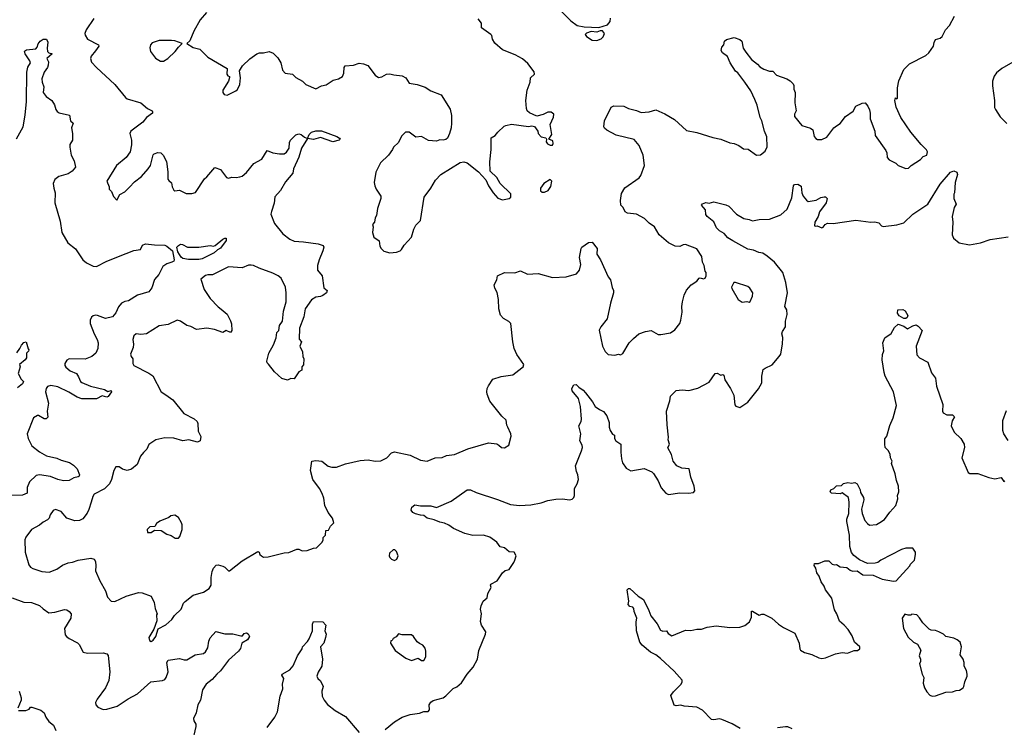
# Model space of a CAD drawing. Extents: x 2293139 to 2515392, y 824115 to 1006937.
# Tile 120 of 256: x 2367950 to 2376610, y 924277 to 930495. Entities that reach past the tile are written whole.
import ezdxf

# ---------------------------------------------------------------- set-up
doc = ezdxf.new("R2010")
doc.units = 0

msp = doc.modelspace()

# ---------------------------------------------------------------- linework, layer by layer
at = {"layer": '0CON10XD'}
for points in [[(2372626.7, 930655), (2372796.1, 930486.1), (2372853.3, 930445), (2372915, 930431.9), (2373042.3, 930427.7), (2373118.8, 930451.2), (2373141.7, 930478.3), (2373145, 930510)], [(2369591.9, 930558.1), (2369536.2, 930495), (2369480, 930395), (2369445, 930310), (2369420, 930285), (2369475, 930251.2), (2369535, 930236.7), (2369605, 930166), (2369775, 930066.7), (2369771.2, 930015), (2369781.7, 930001.7), (2369796.2, 929996.2), (2369796.1, 929986.1), (2369785.7, 929955), (2369736.2, 929875), (2369737.5, 929855), (2369747, 929837), (2369775, 929833.3), (2369850.5, 929869.5), (2369865, 929882.5), (2369885.7, 929925), (2369891.9, 929985), (2369882, 930045), (2369910.7, 930089.3), (2369975, 930151.9), (2370035, 930194.2), (2370060, 930205), (2370095, 930203.8), (2370145, 930216.2), (2370180.5, 930200.5), (2370220.3, 930160.3), (2370247.5, 930115), (2370261.4, 930051.4), (2370285.9, 930025.9), (2370350, 930015), (2370377, 929987), (2370437.5, 929955), (2370466.4, 929926.4), (2370555, 929887.5), (2370605, 929913.3), (2370646.1, 929923.9), (2370706.4, 929963.6), (2370755, 929976.2), (2370787.5, 929995), (2370800, 930025), (2370802.5, 930075), (2370811.7, 930088.3), (2370885, 930096.7), (2370935, 930113.8), (2370975, 930108), (2371011.4, 930091.4), (2371075, 930008.8), (2371105, 929986.2), (2371135, 929993.3), (2371175, 930016.7), (2371205, 930020), (2371239.3, 930009.3), (2371315, 930002), (2371345, 929983.3), (2371376.4, 929936.4), (2371445, 929925.8), (2371515, 929901.2), (2371565, 929871.2), (2371656.7, 929835), (2371735, 929710), (2371746.4, 929653.6), (2371748.8, 929585), (2371743.3, 929545), (2371730, 929495), (2371711.2, 929455), (2371697, 929443), (2371675, 929436.7), (2371645, 929438), (2371615, 929428.1), (2371545, 929434), (2371485, 929468), (2371435, 929463.3), (2371375, 929507.5), (2371343, 929507), (2371307, 929473), (2371282.5, 929415), (2371237.5, 929375), (2371230, 929355), (2371193.3, 929305), (2371121.7, 929238.3), (2371081.2, 929155), (2371066, 929065), (2371072, 929035), (2371083.8, 929005), (2371126.7, 928945), (2371126.7, 928925), (2371097.5, 928835), (2371087.5, 928775), (2371077.5, 928755), (2371070, 928715), (2371053.3, 928695), (2371057.5, 928675), (2371053.8, 928625), (2371063.3, 928585), (2371110.7, 928550.7), (2371117.5, 928505), (2371127.5, 928485), (2371151.7, 928461.7), (2371205, 928446.7)], [(2373375.8, 928785.8), (2373295, 928796.2), (2373276.1, 928806.1), (2373256.1, 928846.1), (2373237.5, 928865), (2373233.3, 928905), (2373243.6, 928966.4), (2373271.2, 929018.8), (2373397.5, 929105), (2373413.8, 929125), (2373444.2, 929215), (2373434.4, 929305), (2373399.4, 929389.4), (2373353.6, 929443.6), (2373195, 929481.4), (2373114.5, 929524.5), (2373093.2, 929543.2), (2373088.8, 929555), (2373094.2, 929605), (2373151.9, 929725), (2373175, 929738.8), (2373264.5, 929734.5), (2373305, 929714.2), (2373375, 929696.7), (2373415, 929679.4), (2373485, 929686.9), (2373545, 929704.3), (2373625, 929667.5), (2373708.3, 929618.3), (2373815, 929522.5), (2373905, 929503.1), (2374045, 929458.8), (2374115, 929446.2), (2374195, 929413.8), (2374235, 929406.7), (2374275, 929390), (2374315, 929360), (2374356.1, 929356.1), (2374430, 929305), (2374465, 929307.5), (2374505, 929340), (2374525, 929377.5), (2374522.2, 929465), (2374499.5, 929515), (2374477.8, 929605), (2374462.2, 929635), (2374435.6, 929745), (2374416.5, 929795), (2374379.6, 929869.6), (2374328.6, 929945), (2374267.4, 930027.4), (2374245, 930044), (2374198.8, 930115), (2374175, 930172.5), (2374130, 930205), (2374120, 930225), (2374126.4, 930253.6), (2374142.5, 930275), (2374147.5, 930305), (2374165, 930322.5), (2374235, 930340), (2374285, 930322.5), (2374300, 930305), (2374314.2, 930245), (2374335, 930210), (2374386.5, 930146.5), (2374438.8, 930105), (2374460, 930080), (2374495, 930060), (2374545, 930043.3), (2374575, 930042.5), (2374606.4, 930006.4), (2374696.7, 929975), (2374725, 929958), (2374751.7, 929931.7), (2374757.7, 929917.7), (2374757.5, 929885), (2374769.4, 929855), (2374768.1, 929765), (2374780, 929695), (2374765.8, 929664.2), (2374765, 929643.3), (2374827.5, 929565), (2374905, 929540.6), (2374926.2, 929526.2), (2374938.3, 929468.3), (2374950.7, 929450.7), (2374967, 929443), (2375005, 929442.5), (2375048.3, 929461.7), (2375110, 929545), (2375135, 929562.5), (2375165, 929583.3), (2375213.8, 929645), (2375279.7, 929690.3), (2375305, 929736.2), (2375359.5, 929760.5), (2375385, 929763.3), (2375410, 929735), (2375424.1, 929704.1), (2375430, 929675), (2375429.2, 929625), (2375471.4, 929515), (2375475, 929477.5), (2375568.8, 929345), (2375576.7, 929325), (2375580, 929285), (2375597.5, 929265), (2375655, 929233.3), (2375675, 929212.5), (2375745, 929187.5), (2375768.3, 929191.7), (2375790, 929215), (2375873, 929267), (2375895, 929292.5), (2375927.5, 929305), (2375933.3, 929335), (2375925, 929352.5), (2375878.3, 929398.3), (2375786.4, 929506.4), (2375700.8, 929635), (2375658, 929725), (2375647.5, 929785), (2375651.7, 929808.3), (2375665, 929800), (2375670, 929805), (2375670, 929895), (2375682.3, 929957.7), (2375725, 930057.5), (2375775, 930106.7), (2375918.3, 930181.7), (2375946.4, 930203.6), (2375987, 930263), (2375992.5, 930295), (2376005, 930320), (2376045, 930334), (2376062.7, 930347.3), (2376091.2, 930405), (2376126.7, 930445), (2376171.2, 930525)], [(2368600.8, 930505), (2368534, 930405), (2368523.8, 930375), (2368525, 930360), (2368547.5, 930325), (2368642.5, 930275), (2368646.1, 930263.9), (2368615, 930222.5), (2368577.5, 930175), (2368572.5, 930155), (2368581.7, 930121.7), (2368624.1, 930074.1), (2368785, 929926.7), (2368880, 929810), (2368895, 929800), (2369015, 929763.8), (2369074.4, 929714.4), (2369113.8, 929695), (2369119.2, 929685), (2369116.9, 929673.1), (2369064.1, 929635.9), (2369032.5, 929595), (2368926.2, 929515), (2368918.8, 929495), (2368932.9, 929435), (2368934.5, 929395), (2368920, 929335), (2368887, 929283), (2368801.4, 929215), (2368717.5, 929075), (2368736.4, 929026.4), (2368737.5, 929005), (2368756.7, 928985), (2368775, 928940), (2368805, 928910), (2368830.7, 928959.3), (2368875, 928983.3), (2368916.9, 929023.1), (2368959.3, 929070.7), (2369021.4, 929118.6), (2369080, 929185), (2369098.8, 929215), (2369123, 929307), (2369133, 929317), (2369165, 929327.5), (2369190, 929325), (2369212.5, 929305), (2369239.5, 929249.5), (2369252.7, 929157.3), (2369253.9, 929093.9), (2369260.7, 929080.7), (2369285, 929062.5), (2369292, 929025), (2369305, 928997.5), (2369315, 928992.5), (2369356.4, 928996.4), (2369415, 928967.5), (2369465, 928967.5), (2369495, 928977.5), (2369573.9, 929096.1), (2369595.9, 929114.1), (2369665, 929197.5), (2369715, 929177.5), (2369768.3, 929108.3), (2369785, 929102.5), (2369815, 929110), (2369853, 929107), (2369886.4, 929113.6), (2369905, 929120), (2369945, 929151.2), (2370010, 929230), (2370079.8, 929270.2), (2370125, 929346.2), (2370175, 929325.8), (2370235, 929317.5), (2370275, 929316.9), (2370295, 929330), (2370318.9, 929365), (2370323.5, 929415), (2370332.8, 929437.2), (2370377.8, 929482.2), (2370405, 929492.9), (2370425, 929487.5), (2370455, 929462), (2370480, 929450), (2370496, 929485), (2370515, 929506.9), (2370555, 929518.6), (2370605, 929519.2), (2370737.9, 929467.9), (2370762.5, 929455), (2370767.5, 929445), (2370760, 929435), (2370705, 929422.5), (2370595, 929460.6), (2370535, 929442.5), (2370480, 929450), (2370429.5, 929365), (2370403.4, 929286.6), (2370358.1, 929185), (2370352.9, 929145), (2370288.6, 929071.4), (2370242.2, 928995), (2370195, 928938.8), (2370188.3, 928881.7), (2370165, 928810), (2370158.8, 928785), (2370191.2, 928705), (2370265, 928612), (2370325, 928565.7), (2370365, 928548.6), (2370445, 928544.2), (2370575, 928526.2), (2370620, 928510), (2370623.3, 928495), (2370616.7, 928465), (2370583.3, 928385), (2370570, 928335), (2370570, 928295), (2370610, 928245), (2370625, 928140), (2370653.3, 928115), (2370647.5, 928095), (2370615, 928072.5), (2370595, 928062.5), (2370555, 928057.5), (2370517, 928033), (2370461.2, 927955), (2370448.8, 927885), (2370410, 927785), (2370408.3, 927688.3), (2370427.5, 927665), (2370413, 927627), (2370437, 927577), (2370440, 927535), (2370447.5, 927515), (2370446.4, 927463.6), (2370432.5, 927445), (2370430, 927415), (2370405, 927400), (2370365, 927340), (2370335, 927342.5), (2370305, 927327.5), (2370255, 927342.5), (2370190.7, 927400.7), (2370139.3, 927469.3), (2370125, 927480), (2370123, 927493), (2370140, 927565), (2370181.7, 927638.3), (2370205, 927700), (2370212.5, 927745), (2370227.5, 927765), (2370233.6, 927806.4), (2370260, 927845), (2370270, 927935), (2370292, 928015), (2370294.2, 928095), (2370288, 928145), (2370248.8, 928225), (2370223.3, 928245), (2370175, 928267.8), (2370055, 928310.8), (2370005, 928336), (2369985, 928338.8), (2369962.7, 928337.3), (2369905, 928313.8), (2369785, 928324.2), (2369645.8, 928254.2), (2369605, 928253.3), (2369585, 928246.7), (2369543.3, 928215), (2369571.5, 928125), (2369625, 928046.2), (2369695, 927971.2), (2369721.2, 927951.2), (2369775, 927907.5), (2369805, 927850), (2369813, 927823), (2369816.7, 927765), (2369805, 927747.5), (2369765, 927762.5), (2369735, 927747.5), (2369662.3, 927772.3), (2369595, 927783.8), (2369505, 927771.2), (2369455, 927798.8), (2369418.8, 927808.8), (2369365, 927846.2), (2369335, 927853.8), (2369254.1, 927815.9), (2369177.5, 927805), (2369065.8, 927734.2), (2369015, 927730), (2368975, 927736), (2368955, 927716.7), (2368944, 927685), (2368951.2, 927645), (2368948.8, 927615), (2368923.8, 927555), (2368930, 927535), (2368946.2, 927515), (2368946.2, 927475), (2368953.3, 927455), (2369085, 927390), (2369120, 927365), (2369194.2, 927225), (2369235, 927197.5), (2369296.2, 927155), (2369393.2, 927033.2), (2369485, 926987.5), (2369511.2, 926965), (2369517.3, 926947.3), (2369518.8, 926878.8), (2369542.1, 926832.1), (2369537.1, 926795), (2369515, 926783.5), (2369438.3, 926801.7), (2369384.2, 926794.2), (2369306.7, 926816.7), (2369225, 926821.9), (2369145.7, 926804.3), (2369085, 926761.2), (2369068.8, 926721.2), (2369037.3, 926692.7), (2369011.7, 926658.3), (2368983.6, 926586.4), (2368932.5, 926545), (2368895, 926533.3), (2368855, 926546.7), (2368825, 926566.7), (2368795, 926566.7), (2368777.5, 926535), (2368756.7, 926455), (2368738.7, 926415), (2368695, 926371.5), (2368605, 926324.4), (2368592.9, 926305), (2368577.7, 926255), (2368558.7, 926191.3), (2368542.1, 926157.9), (2368505, 926110), (2368475, 926093.3), (2368435, 926092.2), (2368365, 926114.2), (2368313.4, 926173.4), (2368265, 926190), (2368245, 926181.2), (2368218, 926145), (2368208, 926115), (2368195, 926098.8), (2368155, 926080), (2368125, 926054), (2368054.5, 926015.5), (2368003.7, 925946.3), (2367996, 925925), (2367997.5, 925815), (2368031.2, 925705), (2368043.8, 925685), (2368065, 925672.5), (2368145, 925646), (2368209.1, 925640.9), (2368275, 925665.8), (2368327.6, 925702.4), (2368375, 925723.1), (2368415, 925729.4), (2368463.6, 925746.4), (2368575, 925764.3), (2368603.3, 925755), (2368617.5, 925735), (2368620.8, 925695), (2368615, 925652.5), (2368655, 925563.8), (2368705.8, 925475), (2368721.7, 925421.7), (2368755, 925386.7), (2368785, 925383.8), (2368885, 925429.4), (2368995, 925461.4), (2369028.3, 925458.3), (2369105, 925430), (2369133.8, 925375), (2369140.7, 925320.7), (2369157.5, 925275), (2369152.5, 925265), (2369156.4, 925213.6), (2369129.5, 925140.5), (2369086.2, 925065), (2369090.8, 925040.8), (2369105, 925031.2), (2369125, 925043.8), (2369147.5, 925075), (2369168, 925142), (2369235, 925176.7), (2369286.7, 925225), (2369311.7, 925258.3), (2369370, 925315), (2369391.7, 925368.3), (2369405, 925383.3), (2369475, 925436.7), (2369565, 925463.3), (2369615, 925498), (2369633.1, 925526.9), (2369632.9, 925592.9), (2369642.2, 925645), (2369655, 925676.7), (2369678.3, 925701.7), (2369695, 925703.8), (2369735, 925693.8), (2369754.1, 925684.1), (2369785, 925652.5), (2369795, 925652.5), (2369905, 925741.2), (2370045, 925822.5), (2370056.1, 925816.1), (2370062.5, 925795), (2370075, 925782.5), (2370095, 925773.3), (2370135, 925773.8), (2370275, 925810), (2370316.4, 925813.6), (2370387, 925843), (2370405, 925842.5), (2370435, 925827.5), (2370479.3, 925830.7), (2370535, 925852.5), (2370560, 925855), (2370610, 925905), (2370620, 925925), (2370620, 925945), (2370640, 925965), (2370642.5, 926005), (2370665, 926010), (2370683.3, 926045), (2370712.5, 926075), (2370701.2, 926115), (2370663.3, 926165), (2370633.8, 926225), (2370625, 926290), (2370611.2, 926331.2), (2370588, 926375), (2370528, 926455), (2370508.8, 926535), (2370520, 926615), (2370555, 926622.5), (2370606.2, 926616.2), (2370663, 926573), (2370695, 926563.3), (2370735, 926562), (2370815, 926591.4), (2370945, 926621.1), (2371013.6, 926626.4), (2371075, 926616.5), (2371125, 926618.5), (2371178.8, 926645), (2371221.2, 926688.8), (2371245, 926696.7), (2371385, 926667.1), (2371475, 926624.5), (2371535, 926616.7), (2371605, 926644), (2371665, 926648.8), (2371705, 926666.2), (2371775, 926673.8), (2371890, 926725), (2372073.6, 926776.4), (2372145, 926767.5), (2372165, 926757.5), (2372187.5, 926735), (2372215, 926732), (2372252.5, 926755), (2372272.5, 926835), (2372270, 926855), (2372242.5, 926915), (2372233, 926933), (2372227.5, 926975), (2372190.7, 927010.7), (2372084.3, 927144.3), (2372062, 927205), (2372058, 927225), (2372062, 927255), (2372071.7, 927278.3), (2372112.5, 927335), (2372185, 927358.6), (2372287.5, 927375), (2372367.5, 927435), (2372377.5, 927445), (2372382.5, 927465), (2372323.4, 927553.4), (2372297.5, 927605), (2372285.8, 927665), (2372270, 927825), (2372252.3, 927842.3), (2372205, 927868), (2372177.7, 927897.7), (2372164.4, 927954.4), (2372161.4, 928035), (2372148.3, 928098.3), (2372128.8, 928135), (2372123.6, 928166.4), (2372145, 928210), (2372152.5, 928245), (2372215, 928273.3), (2372305, 928270), (2372355, 928288.8), (2372415, 928258.8), (2372510, 928265), (2372635, 928230), (2372755, 928236.2), (2372847, 928263), (2372872.5, 928295), (2372883.8, 928345), (2372873.9, 928403.9), (2372886.7, 928485), (2372895, 928496.7), (2372953.9, 928536.1), (2372985, 928538.8), (2373028.8, 928485), (2373026.2, 928435), (2373057.5, 928385), (2373126.7, 928236.7), (2373145, 928210), (2373160.7, 928140.7), (2373172.5, 928115), (2373173.3, 928095), (2373146.7, 928005), (2373117.5, 927865), (2373060, 927795), (2373047, 927767), (2373076.2, 927625), (2373099.5, 927579.5), (2373125, 927553.3), (2373185, 927546.7), (2373215, 927556.7), (2373235, 927550), (2373255, 927562.5), (2373310, 927655), (2373347.9, 927692.1), (2373395, 927733.3), (2373453.6, 927756.4), (2373505, 927762.5), (2373565, 927727.5), (2373587.5, 927727.5), (2373675, 927744), (2373711.7, 927768.3), (2373755.8, 927824.2), (2373765.7, 927854.3), (2373777.5, 927925), (2373772.9, 927975), (2373778, 928015), (2373794.2, 928075), (2373813, 928117), (2373856.7, 928165), (2373903.9, 928196.1), (2373925, 928222.5), (2373935, 928226.7), (2373965, 928217.5), (2373977.5, 928225), (2373987.5, 928245), (2373987.5, 928275), (2373980, 928285), (2373971.2, 928335), (2373954.3, 928364.3), (2373948.8, 928415), (2373905, 928481.2), (2373805, 928518.8), (2373785, 928516.2), (2373755, 928501.2), (2373715, 928504.2), (2373655, 928534.2), (2373575.5, 928605.5), (2373534.3, 928675), (2373486.1, 928706.1), (2373445, 928748.8), (2373375.8, 928785.8)], [(2371205, 928446.7), (2371265, 928453.3), (2371295.8, 928464.2), (2371307.5, 928475), (2371332.5, 928515), (2371396.1, 928583.9), (2371417.5, 928655), (2371435, 928690), (2371475, 928730), (2371505.7, 928935), (2371566.7, 929015), (2371607.5, 929085), (2371653.9, 929136.1), (2371825, 929240), (2371855, 929246.7), (2371885, 929236.7), (2371985, 929157.5), (2372048.3, 929088.3), (2372073.8, 929035), (2372115, 928972.5), (2372155, 928927.5), (2372195, 928913.3), (2372255, 928922.5), (2372270, 928935), (2372270, 928965), (2372177, 929057), (2372145, 929107.5), (2372087.5, 929165), (2372083.3, 929245), (2372096, 929355), (2372095, 929457.5), (2372132.7, 929477.3), (2372155, 929507.5), (2372211.7, 929558.3), (2372225, 929566.7), (2372275, 929576.2), (2372425, 929557.5), (2372455, 929562.5), (2372477, 929557), (2372507, 929517), (2372510, 929495), (2372537, 929467), (2372577.1, 929457.1), (2372583.8, 929445), (2372580.7, 929420.7), (2372592.5, 929405), (2372615, 929393.3), (2372635, 929392.5), (2372643, 929407), (2372640, 929430), (2372603.3, 929445), (2372631.2, 929485), (2372616.2, 929575), (2372645, 929640), (2372647.5, 929665), (2372625, 929682.5), (2372595, 929683.3), (2372555, 929663.3), (2372498.3, 929648.3), (2372435, 929677.5), (2372413.8, 929693.8), (2372406.2, 929715), (2372401.4, 929785), (2372414.4, 929875), (2372440, 929945), (2372443.8, 929985), (2372477.5, 930015), (2372475, 930037.5), (2372419.2, 930109.2), (2372370.7, 930150.7), (2372306.2, 930186.2), (2372195, 930231.2), (2372127.7, 930287.7), (2372107.5, 930325), (2372102.5, 930355), (2372093.3, 930365), (2372010, 930425), (2372010, 930465), (2371983, 930503)], [(2373025, 930313.3), (2373063.6, 930326.4), (2373082.5, 930345), (2373092.5, 930375), (2373075.9, 930395.9), (2373055, 930396.7), (2373025, 930386.2), (2372975, 930390), (2372934.1, 930375.9), (2372924.1, 930365.9), (2372936.1, 930346.1), (2372983.9, 930313.9), (2373025, 930313.3)], [(2367920.4, 929449.6), (2367979.4, 929555), (2367998.8, 929655), (2368009.7, 929775), (2368011.7, 930035), (2368022.3, 930077.7), (2368043.5, 930115), (2368039.5, 930135), (2367999.2, 930195), (2367992.3, 930217.7), (2368008.8, 930231.2), (2368090.6, 930239.4), (2368104.3, 930255), (2368112.3, 930282.3), (2368128.6, 930305), (2368155, 930324.3), (2368185, 930323.8), (2368198.3, 930298.3), (2368190.5, 930245), (2368195.6, 930215), (2368205, 930204.4), (2368235.6, 930195), (2368188, 930155), (2368203.5, 930123.5), (2368201.1, 930095), (2368194.2, 930075), (2368163.6, 930035), (2368144.6, 929975), (2368147.1, 929945), (2368162.8, 929905), (2368155.6, 929855), (2368181.4, 929821.4), (2368233.3, 929785), (2368255.9, 929745.9), (2368266.1, 929706.1), (2368278.8, 929688.8), (2368295.9, 929675.9), (2368388.8, 929655), (2368397.3, 929607.3), (2368420, 929585), (2368405.5, 929544.5), (2368414.8, 929495), (2368412.9, 929437.1), (2368391.8, 929398.2), (2368389.3, 929375), (2368402.1, 929305), (2368429.7, 929255), (2368441.4, 929198.6), (2368411.2, 929165), (2368375, 929140), (2368292.7, 929117.3), (2368258.6, 929091.4), (2368244.3, 929055), (2368248.6, 929015), (2368262.2, 928975), (2368259.2, 928885), (2368304.5, 928725), (2368320.8, 928625), (2368374.2, 928534.2), (2368441.7, 928481.7), (2368506.2, 928385), (2368538.3, 928358.3), (2368595, 928328.1), (2368625, 928325.6), (2368715, 928373.3), (2368885, 928441.9), (2368955, 928465.8), (2369013.6, 928476.4), (2369030, 928515), (2369055, 928525.8), (2369135, 928515.5), (2369225, 928512.7), (2369244.7, 928504.7), (2369293, 928463), (2369309.2, 928385), (2369305, 928373.3), (2369286.9, 928363.1), (2369245, 928349.4), (2369208.8, 928325), (2369173.6, 928256.4), (2369135, 928213.3), (2369111.7, 928138.3), (2369085, 928103.3), (2368984.5, 928075.5), (2368905.5, 928024.5), (2368875, 928019.4), (2368844.6, 928005.4), (2368817.4, 927972.6), (2368795, 927918.8), (2368766.2, 927885), (2368705, 927870), (2368635, 927896.7), (2368617.6, 927897.6), (2368595, 927891.5), (2368580.2, 927879.8), (2368569.6, 927855), (2368570.9, 927825), (2368605.6, 927735), (2368632.5, 927685), (2368640, 927655), (2368636, 927605), (2368620, 927565), (2368585.5, 927534.5), (2368525, 927511.4), (2368385, 927514.2), (2368365, 927504), (2368347.1, 927475), (2368347.1, 927455), (2368355, 927442.5), (2368395, 927410), (2368450, 927385), (2368465.7, 927355.7), (2368484.3, 927315), (2368495, 927307.1), (2368573.3, 927275), (2368696.7, 927246.7), (2368725, 927229.2), (2368755, 927236.7), (2368756.7, 927225), (2368728.6, 927185), (2368715, 927177.1), (2368675, 927188.6), (2368625, 927164.2), (2368495, 927164.4), (2368456.6, 927176.6), (2368382.6, 927222.6), (2368285, 927269.4), (2368225, 927281.4), (2368195, 927271.2), (2368182.5, 927255), (2368177.5, 927225), (2368202.9, 927125), (2368192.5, 927055), (2368197, 927003), (2368181.7, 926988.3), (2368165, 926987.5), (2368115.8, 927015.8), (2368105.9, 927015.9), (2368070, 926995), (2368014.5, 926855), (2368023.5, 926815), (2368055, 926749.2), (2368122.5, 926697.5), (2368185, 926663.1), (2368275, 926642.5), (2368315, 926624.2), (2368387.5, 926605), (2368421.7, 926581.7), (2368455, 926547.5), (2368476.1, 926496.1), (2368472.5, 926485), (2368465, 926477.5), (2368425, 926470), (2368385, 926446.2), (2368335.9, 926444.1), (2368285, 926454.5), (2368221.9, 926481.9), (2368125, 926495.4), (2368095, 926489.1), (2368035.4, 926434.6), (2368014.3, 926385), (2368015, 926334), (2367974.5, 926315.5), (2367875.6, 926314.4)], [(2369189.5, 930129.5), (2369215, 930130.8), (2369251.2, 930155), (2369317.5, 930215), (2369347.5, 930255), (2369380, 930285), (2369315, 930310), (2369285, 930313.3), (2369175, 930313.3), (2369115, 930292.5), (2369100, 930275), (2369093.6, 930246.4), (2369100, 930215), (2369145, 930156.7), (2369189.5, 930129.5)], [(2376685, 930121.2), (2376587.5, 930065), (2376542.3, 930027.7), (2376521.7, 929998.3), (2376506.2, 929955), (2376506, 929915), (2376524.1, 929784.1), (2376523.9, 929723.9), (2376532.5, 929705), (2376572.3, 929642.3), (2376632.3, 929582.3)], [(2371313.3, 924365), (2371385, 924390), (2371465, 924402.5), (2371505, 924416.2), (2371543.6, 924416.4), (2371555, 924430), (2371552.5, 924475), (2371565, 924498.8), (2371585, 924511.4), (2371673.3, 924535), (2371697.8, 924552.2), (2371762.1, 924617.9), (2371795, 924633.8), (2371835, 924666.7), (2371885, 924743.3), (2371936.7, 924805), (2371976.2, 924875), (2371988.3, 924951.7), (2372048, 925095), (2372048.8, 925115), (2372012, 925175), (2372003, 925207), (2372010, 925275), (2372002, 925315), (2372008, 925345), (2372025.9, 925384.1), (2372060, 925415), (2372066.4, 925453.6), (2372097.5, 925505), (2372090, 925525), (2372093.3, 925535), (2372150, 925565), (2372197.5, 925635), (2372220, 925655), (2372255, 925662.5), (2372296.1, 925723.9), (2372303.8, 925746.2), (2372316.7, 925785), (2372297.5, 925815), (2372255, 925820), (2372213.8, 925853.8), (2372175, 925863.3), (2372146.7, 925905), (2372085, 925948.8), (2372030, 925965), (2371935, 925962.5), (2371865, 925980), (2371764.3, 926024.3), (2371724.1, 926054.1), (2371685, 926072), (2371645, 926078.6), (2371595, 926099.4), (2371535, 926114.2), (2371505, 926139.2), (2371475, 926140), (2371432.3, 926152.3), (2371407.5, 926165), (2371393.3, 926185), (2371399.3, 926210.7), (2371425, 926233.3), (2371475, 926223.8), (2371565, 926224), (2371615, 926207.5), (2371745, 926263.3), (2371886.4, 926363.6), (2371915, 926363.3), (2371965, 926338.8), (2372151.7, 926278.3), (2372265.9, 926235.9), (2372345, 926226), (2372445, 926232.5), (2372535, 926250), (2372595, 926270), (2372665, 926281.2), (2372725, 926283.8), (2372785, 926276.2), (2372807.7, 926282.3), (2372823.3, 926295), (2372830, 926315), (2372828.8, 926375), (2372853.6, 926416.4), (2372863.8, 926455), (2372860, 926495), (2372845.8, 926525), (2372838, 926575), (2372892, 926705), (2372898.6, 926735), (2372895.8, 926755), (2372877.5, 926795), (2372884.3, 926855), (2372866.2, 926925), (2372886.6, 926963.4), (2372890, 926985), (2372883.5, 927095), (2372865.6, 927165.6), (2372810, 927235), (2372806.2, 927255), (2372823.3, 927285), (2372845, 927290), (2372866.7, 927265), (2372905, 927240.8), (2372925.4, 927215.4), (2372988.1, 927138.1), (2373010, 927095), (2373048.2, 927068.2), (2373085, 927052.5), (2373115, 927013.3), (2373134.2, 926955), (2373134, 926915), (2373142, 926885), (2373165, 926852.5), (2373180, 926845), (2373181.2, 926815), (2373193.8, 926795), (2373238, 926765), (2373236, 926695), (2373242.5, 926635), (2373252.1, 926602.1), (2373284, 926555), (2373325, 926530), (2373440.7, 926550.7), (2373510.7, 926520.7), (2373525, 926507.5), (2373564.1, 926444.1), (2373591.7, 926381.7), (2373633, 926333), (2373655, 926323.3), (2373756.4, 926336.4), (2373833, 926333), (2373875, 926340), (2373887.5, 926355), (2373882.5, 926395), (2373852.5, 926475), (2373838.3, 926548.3), (2373773, 926553), (2373730, 926575), (2373697.5, 926615), (2373683.8, 926675), (2373651.7, 926731.7), (2373663.8, 926765), (2373654.3, 926804.3), (2373657.3, 926827.3), (2373644.4, 926934.4), (2373640, 927055), (2373668.8, 927145), (2373672.3, 927187.7), (2373725, 927237.5), (2373775, 927243.8), (2373835, 927236.2), (2373915, 927256.7), (2374015, 927308.8), (2374067.5, 927385), (2374085, 927390), (2374115, 927372.5), (2374135, 927377.5), (2374141.7, 927371.7), (2374151.7, 927331.7), (2374202.8, 927252.8), (2374230.6, 927195), (2374239.3, 927109.3), (2374249.3, 927099.3), (2374285, 927086.7), (2374354, 927135), (2374448.1, 927251.9), (2374475.7, 927305), (2374476.1, 927363.9), (2374489.3, 927420.7), (2374505, 927433.8), (2374568.3, 927461.7), (2374630, 927535), (2374643.3, 927555), (2374646.2, 927575), (2374660, 927645), (2374661.7, 927701.7), (2374654, 927735), (2374658.8, 927755), (2374683.8, 927795), (2374684.1, 927845.9), (2374698.8, 927905), (2374696.2, 927945), (2374680.8, 927975), (2374702.9, 928095), (2374688.1, 928185), (2374663.1, 928275), (2374588.9, 928365), (2374525, 928418.1), (2374485, 928442.5), (2374449.7, 928449.7), (2374405, 928470.8), (2374355, 928479.5), (2374221.7, 928551.7), (2374178, 928578), (2374145, 928616.2), (2374105, 928640), (2374077, 928667), (2374055, 928717.5), (2373997.5, 928765), (2373985, 928782.5), (2373982.5, 928825), (2373947.5, 928865), (2373953.9, 928876.1), (2373985, 928887.5), (2374015, 928883.3), (2374055, 928893.8), (2374159.4, 928869.4), (2374186.4, 928856.4), (2374255, 928786.2), (2374317.7, 928747.7), (2374365, 928740), (2374395, 928727.5), (2374455, 928740), (2374545, 928741.4), (2374645, 928780.8), (2374700.3, 928829.7), (2374739.7, 928930.3), (2374756.7, 929035), (2374765, 929046.7), (2374795, 929050), (2374822.7, 929032.7), (2374830, 928975), (2374841.2, 928945), (2374868.8, 928908.8), (2374885, 928898.8), (2374955, 928910), (2374995, 928931.2), (2375025, 928938.8), (2375037.7, 928937.7), (2375052.5, 928925), (2375042.5, 928885), (2374985, 928807.5), (2374973.9, 928766.1), (2374942.5, 928715), (2374940, 928685), (2374945, 928680), (2374965, 928682.5), (2375005, 928666.2), (2375017.7, 928672.3), (2375033.6, 928696.4), (2375055, 928707.5), (2375105, 928703.8), (2375305, 928734.2), (2375435, 928716.2), (2375470.7, 928719.3), (2375505, 928708.8), (2375530, 928685), (2375545, 928678.8), (2375665, 928691.2), (2375725, 928710.8), (2375804.7, 928785.3), (2375938, 928875), (2376045, 929051.2), (2376135, 929156), (2376165, 929167.5), (2376193.3, 929155), (2376198.8, 929135), (2376178.8, 929065), (2376172.5, 928975), (2376167, 928963), (2376166.7, 928925), (2376186.7, 928875), (2376168.8, 928845), (2376152, 928765), (2376158, 928715), (2376151.2, 928605), (2376163.8, 928575), (2376213.2, 928533.2), (2376305, 928516), (2376400, 928535), (2376485, 928563.3), (2376645, 928586.2)], [(2372565, 928980), (2372596.4, 928993.6), (2372621.7, 929028.3), (2372630, 929075), (2372615, 929090), (2372560, 929055), (2372530, 929015), (2372531.7, 928991.7), (2372545, 928980), (2372565, 928980)], [(2369525, 928387.3), (2369435, 928387.5), (2369385, 928395.5), (2369369.5, 928409.5), (2369340.4, 928455), (2369332.5, 928495), (2369345, 928512), (2369365, 928521.9), (2369380.9, 928520.9), (2369425, 928496.2), (2369525, 928496.5), (2369625, 928509.4), (2369655, 928506), (2369669.2, 928510.8), (2369735, 928566.2), (2369755, 928576.5), (2369766.7, 928575), (2369766.4, 928553.6), (2369715, 928486.2), (2369688.3, 928471.7), (2369660, 928445), (2369555, 928394.6), (2369525, 928387.3)], [(2374365, 928012.5), (2374375, 928020), (2374396.4, 928066.4), (2374396.7, 928095), (2374372.5, 928135), (2374355, 928150), (2374245, 928186.7), (2374230, 928185), (2374210, 928145), (2374213, 928133), (2374270, 928035), (2374305, 928013.8), (2374345, 928017.5), (2374365, 928012.5)], [(2375745, 927870), (2375725, 927870), (2375684.1, 927894.1), (2375671.2, 927915), (2375674.2, 927945.8), (2375717.7, 927947.7), (2375737.7, 927937.7), (2375760, 927895), (2375755, 927877.5), (2375745, 927870)], [(2375785, 925710), (2375820, 925745), (2375830, 925795), (2375830, 925815), (2375805, 925850), (2375745, 925852.5), (2375705, 925840), (2375525, 925746.2), (2375495.9, 925724.1), (2375475, 925720), (2375405, 925717.5), (2375375, 925730), (2375337.5, 925747.5), (2375287, 925787), (2375265, 925812.5), (2375252, 925865), (2375249.2, 925965), (2375223.6, 926086.4), (2375223.3, 926105), (2375241.2, 926155), (2375246.2, 926255), (2375240, 926295), (2375185, 926337.5), (2375165, 926328.8), (2375090, 926335), (2375077.5, 926345), (2375085, 926362.5), (2375110, 926375), (2375135, 926400), (2375177, 926403), (2375195, 926420), (2375232.5, 926427.5), (2375265, 926422.5), (2375295, 926427.5), (2375315, 926417.5), (2375342.5, 926365), (2375345, 926340), (2375370, 926295), (2375373.3, 926275), (2375353.8, 926195), (2375360, 926155), (2375383.8, 926095), (2375405, 926067.5), (2375425, 926053.3), (2375485, 926060), (2375513.9, 926076.1), (2375555.9, 926104.1), (2375602.7, 926167.3), (2375656.7, 926225), (2375672.5, 926285), (2375670, 926315), (2375683.3, 926345), (2375680, 926395), (2375661.2, 926445), (2375651.2, 926505), (2375616.7, 926595), (2375622.5, 926615), (2375610, 926645), (2375607, 926677), (2375589.3, 926709.3), (2375562.5, 926735), (2375557.5, 926765), (2375558.3, 926811.7), (2375577.5, 926835), (2375601.7, 926928.3), (2375632.9, 926995), (2375660.5, 927105), (2375635.5, 927225), (2375562.9, 927362.9), (2375553.8, 927395), (2375536.5, 927505), (2375538.3, 927551.7), (2375551.2, 927585), (2375540, 927655), (2375559.7, 927700.3), (2375615, 927736.7), (2375645, 927790), (2375675, 927820), (2375725, 927803.3), (2375758.3, 927778.3), (2375805, 927806.2), (2375835, 927812.5), (2375853, 927803), (2375887.5, 927765), (2375834, 927625), (2375839.5, 927549.5), (2375863, 927523), (2375937.5, 927485), (2375970.5, 927390.5), (2376003.6, 927343.6), (2376012, 927275), (2376068.8, 927115), (2376066.7, 927055), (2376071.7, 927041.7), (2376103.9, 927023.9), (2376155, 927022.5), (2376172.5, 927005), (2376150.5, 926969.5), (2376142, 926925), (2376169.4, 926869.4), (2376226, 926815), (2376256.7, 926765), (2376260, 926735), (2376237.5, 926645), (2376292.5, 926515), (2376307, 926507), (2376378.3, 926508.3), (2376475, 926471.2), (2376525, 926461.2), (2376581.2, 926471.2), (2376605, 926438), (2376615, 926442.5)], [(2367925, 927566.2), (2367952, 927605), (2367964.2, 927635), (2367985, 927658.8), (2368007.5, 927665), (2368023, 927603), (2368030, 927595), (2368028.3, 927581.7), (2368010, 927565), (2368010, 927525), (2367997.5, 927505), (2367947.5, 927465), (2367952.5, 927445), (2367937.5, 927385), (2367962.5, 927335), (2367982.5, 927315), (2367973.3, 927295), (2367930.2, 927259.8)], [(2376645, 926796.2), (2376604.4, 926855), (2376598.1, 926885), (2376597.3, 926972.7), (2376629.7, 927060.3)], [(2369318.3, 925938.3), (2369345, 925940), (2369357, 925953), (2369377.5, 926015), (2369377.5, 926055), (2369372.5, 926075), (2369345, 926120), (2369315, 926140), (2369280, 926135), (2369260.7, 926119.3), (2369181.7, 926088.3), (2369153.6, 926066.4), (2369138.3, 926041.7), (2369095, 926037.5), (2369070, 926015), (2369075, 925990), (2369105, 925990), (2369135, 926010), (2369195, 926007.5), (2369243.9, 925973.9), (2369281.7, 925961.7), (2369318.3, 925938.3)], [(2371245, 925742.5), (2371266.4, 925753.6), (2371277.5, 925785), (2371263, 925823), (2371250, 925835), (2371235, 925837.5), (2371201.7, 925808.3), (2371200, 925785), (2371205, 925770), (2371220, 925755), (2371245, 925742.5)], [(2374287.3, 924267.3), (2374215, 924308.8), (2374125, 924346.2), (2374105, 924350), (2374055, 924342.5), (2374035, 924346.7), (2373955, 924426.7), (2373905, 924452.5), (2373795, 924462.5), (2373765, 924472.5), (2373725, 924466.7), (2373705, 924472.5), (2373677.5, 924555), (2373700.7, 924589.3), (2373767.5, 924655), (2373777.5, 924675), (2373775, 924690), (2373705, 924770), (2373585, 924882.5), (2373545, 924913.3), (2373498.3, 924938.3), (2373425, 925000), (2373404.6, 925024.6), (2373373.8, 925125), (2373371.2, 925205), (2373376.7, 925235), (2373353.8, 925295), (2373351.7, 925321.7), (2373341.7, 925331.7), (2373315, 925337.5), (2373302.5, 925355), (2373306.7, 925385), (2373292.5, 925485), (2373305, 925497.5), (2373317, 925497), (2373388.8, 925428.8), (2373435, 925401.2), (2373484.6, 925304.6), (2373500.8, 925255), (2373556.3, 925186.3), (2373585, 925131.2), (2373605, 925121.2), (2373640, 925125), (2373652.3, 925102.3), (2373685, 925080), (2373805, 925130), (2373851.7, 925128.3), (2373905, 925140), (2373945, 925138), (2373995, 925156), (2374075, 925170), (2374196.4, 925153.6), (2374285, 925156.7), (2374328.3, 925171.7), (2374367.5, 925205), (2374386.7, 925245), (2374385, 925296.7), (2374395, 925296.7), (2374455, 925262.5), (2374478.3, 925271.7), (2374495, 925270), (2374565, 925236.7), (2374624.2, 925184.2), (2374667.5, 925155), (2374767.5, 925105), (2374806, 925015), (2374811.2, 924965), (2374817.5, 924955), (2374852.5, 924935), (2374915.9, 924915.9), (2374977.7, 924887.7), (2375005, 924882), (2375037.5, 924887.5), (2375125, 924923.8), (2375185, 924933.8), (2375230.7, 924929.3), (2375288.3, 924951.7), (2375317, 924953), (2375340, 924965), (2375340, 924985), (2375292.5, 925025), (2375271.7, 925081.7), (2375237.5, 925135), (2375202.5, 925175), (2375158.8, 925208.8), (2375136.2, 925275), (2375115, 925310), (2375091.7, 925411.7), (2375036.7, 925485), (2375026.1, 925516.1), (2375000, 925555), (2374982.5, 925605), (2374960, 925635), (2374952.5, 925675), (2374938.3, 925698.3), (2374940, 925715), (2374975, 925716.7), (2375030.8, 925739.2), (2375065, 925740), (2375095, 925710), (2375115, 925703.3), (2375135, 925707.5), (2375165, 925687.5), (2375225, 925682.5), (2375255, 925657.5), (2375275, 925650), (2375315, 925652.5), (2375365, 925617.5), (2375455, 925612.5), (2375535, 925580), (2375635, 925560), (2375660, 925565), (2375780, 925695), (2375785, 925710)], [(2367883.7, 925413.7), (2367985, 925377.5), (2368053, 925373), (2368125, 925346.7), (2368155, 925316.7), (2368205, 925283.8), (2368257.3, 925287.3), (2368345, 925312), (2368365, 925308.8), (2368385.8, 925295.8), (2368401.2, 925275), (2368398.6, 925235), (2368343.8, 925145), (2368350.5, 925090.5), (2368360, 925075), (2368385, 925056.2), (2368459.5, 925019.5), (2368473.6, 925003.6), (2368507, 924937), (2368545, 924928.8), (2368685, 924930.8), (2368715, 924923.8), (2368727.1, 924907.1), (2368741.1, 924765), (2368732.6, 924687.4), (2368705.5, 924624.5), (2368630, 924525), (2368616.2, 924495), (2368620, 924475), (2368637.5, 924455), (2368685, 924433.8), (2368715, 924436.2), (2368808.3, 924461.7), (2368905, 924526.2), (2368985, 924570.8), (2369102.6, 924677.4), (2369205, 924687.5), (2369225, 924696.9), (2369236.6, 924713.4), (2369254.6, 924765), (2369242.9, 924845), (2369254.6, 924865.4), (2369355, 924881.9), (2369395, 924870.5), (2369419.7, 924870.3), (2369493.8, 924913.8), (2369565, 924924.4), (2369585, 924940), (2369603.5, 924975), (2369613.8, 925035), (2369626, 925064), (2369675, 925120), (2369755, 925099.2), (2369825, 925097.1), (2369895, 925080), (2369908.8, 925081.2), (2369925, 925102.5), (2369945, 925107.5), (2369959.3, 925099.3), (2369970, 925075), (2369953.8, 925045), (2369904.5, 925015.5), (2369890.5, 924969.5), (2369874.7, 924945.3), (2369785, 924867.5), (2369715.9, 924774.1), (2369683.3, 924745), (2369644, 924696), (2369590, 924655), (2369556.2, 924605), (2369540, 924515), (2369516.1, 924473.9), (2369501.2, 924405), (2369477.5, 924355), (2369480, 924335), (2369498, 924305), (2369499.4, 924285), (2369467, 924143)], [(2375975, 924550.8), (2376005, 924553.1), (2376095.7, 924584.3), (2376155, 924589.4), (2376185, 924601.2), (2376215, 924603.8), (2376247.5, 924625), (2376253.3, 924635), (2376261.2, 924675), (2376283.3, 924725), (2376283.3, 924745), (2376276.7, 924775), (2376256.7, 924815), (2376256.7, 924845), (2376246.7, 924875), (2376221.2, 924915), (2376232.5, 924985), (2376220, 925025), (2376195, 925046.7), (2376165, 925060), (2376095, 925076.2), (2376075.5, 925095.5), (2376035, 925116.2), (2376005, 925126.7), (2375965, 925130), (2375949.3, 925139.3), (2375893.6, 925193.6), (2375865, 925240), (2375840, 925265), (2375795, 925270), (2375787, 925263), (2375765, 925262.5), (2375735, 925270), (2375711.2, 925235), (2375724.1, 925144.1), (2375765, 925067.5), (2375810, 925025), (2375846.4, 925006.4), (2375876.7, 924955), (2375860, 924905), (2375873.3, 924875), (2375872.5, 924855), (2375862.5, 924835), (2375886.7, 924745), (2375903.3, 924715), (2375896.7, 924665), (2375906.7, 924625), (2375927.7, 924587.7), (2375955, 924560), (2375975, 924550.8)], [(2370126.7, 924275), (2370192.5, 924365), (2370217.7, 924412.3), (2370240.9, 924549.1), (2370264.2, 924615), (2370260, 924655), (2370272.5, 924705), (2370254.2, 924735), (2370258, 924745), (2370325, 924781.2), (2370354.3, 924815.7), (2370394, 924905), (2370433.8, 924965), (2370436, 924985), (2370480.3, 925029.7), (2370495, 925053.3), (2370524.3, 925125), (2370526.4, 925183.6), (2370535, 925206.7), (2370615, 925202.5), (2370643.3, 925175), (2370632.5, 925125), (2370643.8, 925095), (2370639.4, 925065), (2370625, 925017.5), (2370596.7, 924985), (2370614, 924875), (2370605.8, 924815), (2370575, 924760), (2370564.4, 924725), (2370570.8, 924705), (2370596, 924685), (2370620, 924635), (2370606.4, 924593.6), (2370610.3, 924550.3), (2370628, 924515), (2370657.9, 924477.9), (2370725, 924423.8), (2370815, 924372.5), (2370935, 924231.2)], [(2371505, 924862.5), (2371521.2, 924895), (2371521.2, 924945), (2371515, 924972.5), (2371495, 925000), (2371465, 925012), (2371446.8, 925026.8), (2371414.1, 925074.1), (2371395, 925090), (2371315, 925090), (2371280.7, 925099.3), (2371259.5, 925070.5), (2371233.6, 925056.4), (2371225, 925040), (2371213, 925037), (2371212.5, 925015), (2371252.3, 924952.3), (2371346.7, 924885), (2371395, 924863.8), (2371455, 924883.3), (2371485, 924863.3), (2371505, 924862.5)], [(2367943.6, 924593.6), (2367962.5, 924535), (2367962.5, 924515), (2367932.5, 924445)], [(2367940, 924425), (2368005, 924423.8), (2368033, 924437), (2368045, 924452.5), (2368055, 924453.3), (2368135, 924427.5), (2368165, 924403.3), (2368180, 924365), (2368205, 924328.8), (2368246.3, 924296.3), (2368268.7, 924248.7)], [(2371165, 924258), (2371246.2, 924325), (2371313.3, 924365)], [(2374744, 924264), (2374705, 924280), (2374685, 924281.2), (2374615, 924272)]]:
    msp.add_lwpolyline(points, dxfattribs=at)

doc.saveas('drawing.dxf')
